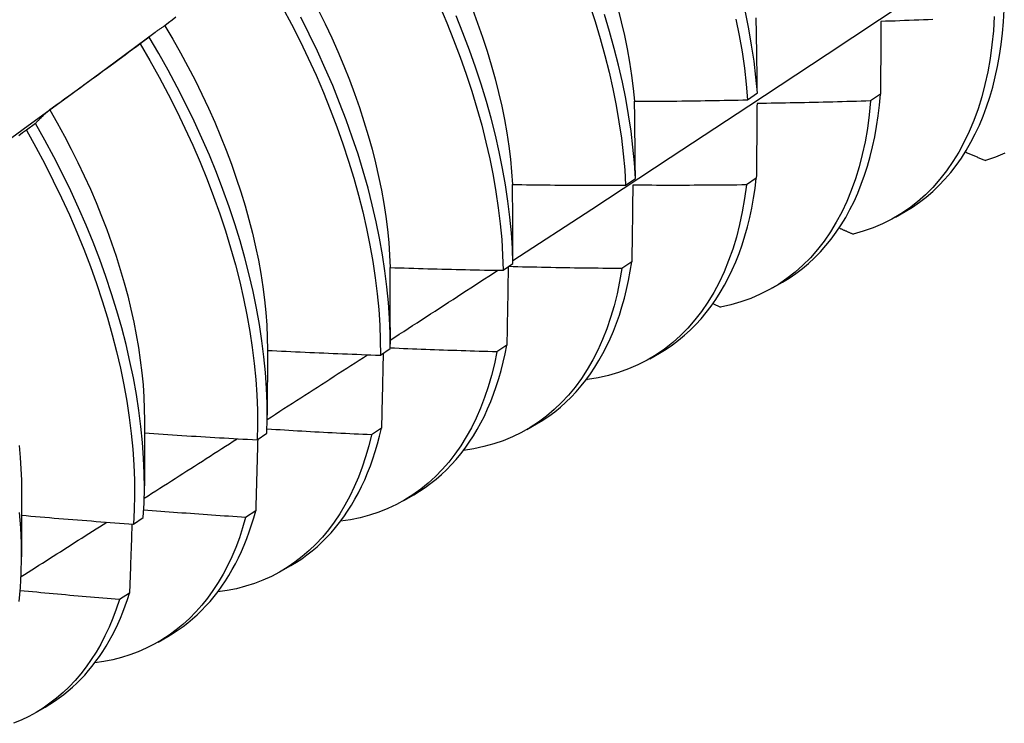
# Model space of a CAD drawing. Header units: inches. Extents: x 19 to 488, y 53 to 228.
# Tile 98 of 124: x 452.246 to 452.524, y 187.277 to 187.476. Entities that reach past the tile are written whole.
import ezdxf

# ---------------------------------------------------------------- set-up
doc = ezdxf.new("R2010")
doc.units = ezdxf.units.IN
doc.header["$MEASUREMENT"] = 0
doc.layers.add('Visible Edges(ANSI)', color=7, linetype='Continuous', lineweight=25)

msp = doc.modelspace()

# ---------------------------------------------------------------- linework, layer by layer
at = {"layer": 'Visible Edges(ANSI)'}
for p, q in [((452.27014, 187.462), (452.28398, 187.47223)), ((452.28229, 187.4709), (452.27972, 187.46894)), ((452.45175, 187.45312), (452.4545, 187.45506)), ((452.48936, 187.45471), (452.48656, 187.45281)), ((452.25009, 187.44645), (452.24751, 187.4445)), ((452.4172, 187.42897), (452.41996, 187.4309)), ((452.45421, 187.43095), (452.4514, 187.42905)), ((452.4936, 187.41993), (452.49639, 187.42154)), ((452.38253, 187.40488), (452.3853, 187.4068)), ((452.41895, 187.40727), (452.41612, 187.40538)), ((452.4588, 187.3999), (452.46159, 187.4015)), ((452.44192, 187.39545), (452.44402, 187.3945)), ((452.35054, 187.38869), (452.35053, 187.38396)), ((452.38356, 187.38369), (452.38073, 187.38181)), ((452.31576, 187.38238), (452.31573, 187.36392)), ((452.34774, 187.38086), (452.35052, 187.38278)), ((452.42401, 187.37986), (452.42679, 187.38146)), ((452.40617, 187.37411), (452.40638, 187.37402)), ((452.28096, 187.36234), (452.28093, 187.34389)), ((452.38921, 187.35982), (452.39199, 187.36142)), ((452.31283, 187.35692), (452.31563, 187.35884)), ((452.34806, 187.36021), (452.34522, 187.35833)), ((452.24616, 187.3423), (452.24614, 187.32385)), ((452.35441, 187.33978), (452.35719, 187.34138)), ((452.31245, 187.33683), (452.30959, 187.33496)), ((452.2778, 187.33307), (452.28061, 187.33497)), ((452.31961, 187.31974), (452.32239, 187.32134)), ((452.27672, 187.31355), (452.27385, 187.31169)), ((452.28481, 187.2997), (452.2876, 187.3013)), ((452.25001, 187.27966), (452.2528, 187.28126))]:
    msp.add_line(p, q, dxfattribs=at)
at = {"layer": 'Visible Edges(ANSI)', "flags": 128}
for points in [[(452.3853, 187.40769), (452.4076, 187.42223), (452.42985, 187.4368), (452.45207, 187.4514), (452.47425, 187.46604), (452.49639, 187.4807), (452.51849, 187.49539), (452.54054, 187.51011), (452.56256, 187.52486), (452.58454, 187.53964), (452.60648, 187.55444), (452.62837, 187.56926), (452.65023, 187.58411), (452.67204, 187.59898), (452.69382, 187.61387), (452.71556, 187.62878)], [(452.32006, 187.47928), (452.3226, 187.47452), (452.32502, 187.46972), (452.32733, 187.4649), (452.32953, 187.46006), (452.33162, 187.4552), (452.33358, 187.45035), (452.33543, 187.44549), (452.33715, 187.44064), (452.33875, 187.4358), (452.34022, 187.43098), (452.34156, 187.42618), (452.34278, 187.42141), (452.34386, 187.41668), (452.34481, 187.412), (452.34563, 187.40736), (452.34632, 187.40277), (452.34687, 187.39825), (452.34729, 187.39379), (452.34757, 187.3894), (452.34772, 187.38509), (452.34774, 187.38086)], [(452.33016, 187.47859), (452.33211, 187.47466), (452.33397, 187.47071), (452.33573, 187.46676), (452.3374, 187.46279), (452.33897, 187.45883), (452.34045, 187.45487), (452.34183, 187.45091), (452.34311, 187.44697), (452.3443, 187.44304), (452.34538, 187.43914), (452.34637, 187.43526), (452.34725, 187.43141), (452.34803, 187.42759), (452.34871, 187.42381), (452.34928, 187.42008), (452.34975, 187.41639), (452.35011, 187.41276), (452.35036, 187.40918), (452.35051, 187.40567)], [(452.36446, 187.47981), (452.36654, 187.47495), (452.36849, 187.4701), (452.37033, 187.46524), (452.37205, 187.46039), (452.37364, 187.45555), (452.3751, 187.45073), (452.37644, 187.44594), (452.37764, 187.44117), (452.37872, 187.43644), (452.37966, 187.43176), (452.38047, 187.42712), (452.38115, 187.42254), (452.3817, 187.41802), (452.38211, 187.41357), (452.38238, 187.40918), (452.38253, 187.40488)], [(452.37381, 187.47877), (452.37529, 187.47481), (452.37668, 187.47086), (452.37797, 187.46691), (452.37916, 187.46299), (452.38024, 187.45909), (452.38123, 187.45521), (452.3821, 187.45136), (452.38287, 187.44755), (452.38354, 187.44378), (452.3841, 187.44005), (452.38456, 187.43636), (452.38492, 187.43273), (452.38517, 187.42916)], [(452.40694, 187.48014), (452.40853, 187.4753), (452.40998, 187.47048), (452.41131, 187.46569), (452.41251, 187.46093), (452.41358, 187.4562), (452.41451, 187.45152), (452.41532, 187.44689), (452.41599, 187.44231), (452.41652, 187.4378), (452.41693, 187.43334), (452.4172, 187.42897)], [(452.41499, 187.47906), (452.41598, 187.47518), (452.41687, 187.47133), (452.41765, 187.46751), (452.41833, 187.46374), (452.4189, 187.46001), (452.41936, 187.45633), (452.41972, 187.4527)], [(452.4545, 187.45506), (452.4541, 187.45951), (452.45356, 187.46403), (452.45289, 187.46861), (452.45208, 187.47324), (452.45114, 187.47792)], [(452.49639, 187.42154), (452.49843, 187.42279), (452.50041, 187.42415), (452.50232, 187.42562), (452.50416, 187.4272), (452.50593, 187.42888), (452.50763, 187.43067), (452.50926, 187.43256), (452.51081, 187.43455), (452.51228, 187.43664), (452.51367, 187.43883), (452.51499, 187.44112), (452.51622, 187.44349), (452.51738, 187.44597), (452.51845, 187.44853), (452.51943, 187.45118), (452.52033, 187.45391), (452.52115, 187.45673), (452.52188, 187.45963), (452.52252, 187.4626), (452.52307, 187.46565), (452.52354, 187.46878), (452.52391, 187.47197), (452.5242, 187.47524), (452.5244, 187.47857)], [(452.28985, 187.47647), (452.2888, 187.47568), (452.28774, 187.47488), (452.28669, 187.47409)], [(452.35052, 187.38278), (452.3505, 187.38702), (452.35034, 187.39133), (452.35005, 187.39573), (452.34962, 187.40019), (452.34906, 187.40472), (452.34836, 187.40931), (452.34753, 187.41395), (452.34657, 187.41864), (452.34547, 187.42337), (452.34425, 187.42814), (452.3429, 187.43294), (452.34142, 187.43776), (452.33981, 187.4426), (452.33808, 187.44746), (452.33622, 187.45231), (452.33425, 187.45717), (452.33216, 187.46202), (452.32995, 187.46686), (452.32763, 187.47168), (452.32519, 187.47648)], [(452.3853, 187.4068), (452.38515, 187.41111), (452.38487, 187.4155), (452.38445, 187.41996), (452.38389, 187.42449), (452.3832, 187.42907), (452.38238, 187.43371), (452.38143, 187.4384), (452.38034, 187.44313), (452.37912, 187.4479), (452.37778, 187.45269), (452.37631, 187.45752), (452.37471, 187.46236), (452.37298, 187.46721), (452.37114, 187.47207), (452.36917, 187.47692)], [(452.41996, 187.4309), (452.41969, 187.43528), (452.41927, 187.43974), (452.41873, 187.44426), (452.41805, 187.44884), (452.41723, 187.45348), (452.41628, 187.45816), (452.41521, 187.46289), (452.414, 187.46765), (452.41266, 187.47245), (452.41119, 187.47727)], [(452.44843, 187.47596), (452.44936, 187.47129), (452.45016, 187.46666), (452.45082, 187.46208), (452.45135, 187.45757), (452.45175, 187.45312)], [(452.4545, 187.45506), (452.45449, 187.45595), (452.45448, 187.45685), (452.45447, 187.45774), (452.45446, 187.45863), (452.45444, 187.45953), (452.45443, 187.46042), (452.45442, 187.46131), (452.45441, 187.4622), (452.45439, 187.46308), (452.45438, 187.46397), (452.45437, 187.46486), (452.45435, 187.46574), (452.45434, 187.46663), (452.45432, 187.46751), (452.45431, 187.4684), (452.4543, 187.46928), (452.45428, 187.47016), (452.45427, 187.47104), (452.45425, 187.47192), (452.45424, 187.4728), (452.45422, 187.47368), (452.4542, 187.47455), (452.45419, 187.47543), (452.45417, 187.4763)], [(452.5216, 187.47666), (452.52134, 187.47261), (452.52094, 187.46867), (452.52041, 187.46482), (452.51975, 187.46109), (452.51896, 187.45747), (452.51804, 187.45396), (452.51699, 187.45058), (452.51582, 187.44732), (452.51452, 187.44419), (452.51309, 187.4412), (452.51155, 187.43834), (452.50988, 187.43563), (452.5081, 187.43306), (452.50621, 187.43063), (452.5042, 187.42836), (452.50209, 187.42625), (452.49986, 187.42429), (452.49754, 187.42248), (452.49511, 187.42085), (452.49259, 187.41937), (452.48998, 187.41806), (452.48727, 187.41692), (452.48448, 187.41594), (452.4816, 187.41514)], [(452.48949, 187.47529), (452.48948, 187.47445), (452.48948, 187.4736), (452.48947, 187.47275), (452.48947, 187.4719), (452.48946, 187.47105), (452.48946, 187.4702), (452.48946, 187.46934), (452.48945, 187.46849), (452.48945, 187.46764), (452.48944, 187.46678), (452.48944, 187.46593), (452.48943, 187.46507), (452.48943, 187.46421), (452.48942, 187.46335), (452.48941, 187.46249), (452.48941, 187.46163), (452.4894, 187.46077), (452.4894, 187.45991), (452.48939, 187.45904), (452.48939, 187.45818), (452.48938, 187.45732), (452.48938, 187.45645), (452.48937, 187.45558), (452.48936, 187.45471)], [(452.50421, 187.47584), (452.50287, 187.47579), (452.50153, 187.47573), (452.5002, 187.47568), (452.49886, 187.47563), (452.49752, 187.47558), (452.49618, 187.47553), (452.49484, 187.47548), (452.4935, 187.47543), (452.49217, 187.47538), (452.49083, 187.47534), (452.48949, 187.47529)], [(452.28669, 187.47409), (452.2865, 187.47397), (452.28631, 187.47385), (452.28612, 187.47373), (452.28593, 187.4736), (452.28574, 187.47348), (452.28556, 187.47335), (452.28537, 187.47322), (452.28518, 187.47309), (452.285, 187.47296), (452.28481, 187.47283), (452.28463, 187.4727), (452.28445, 187.47257), (452.28426, 187.47244), (452.28408, 187.4723), (452.2839, 187.47217), (452.28372, 187.47203), (452.28354, 187.47189), (452.28336, 187.47175), (452.28318, 187.47161), (452.283, 187.47147), (452.28282, 187.47133), (452.28265, 187.47119), (452.28247, 187.47104), (452.28229, 187.4709)], [(452.28669, 187.47409), (452.28896, 187.47028), (452.29115, 187.46643), (452.29326, 187.46255), (452.29528, 187.45865), (452.29722, 187.45472), (452.29907, 187.45078), (452.30083, 187.44683), (452.3025, 187.44287), (452.30408, 187.43891), (452.30557, 187.43495), (452.30695, 187.431), (452.30825, 187.42706), (452.30944, 187.42314), (452.31054, 187.41924), (452.31153, 187.41537), (452.31243, 187.41152), (452.31321, 187.40771), (452.3139, 187.40394), (452.31447, 187.40021), (452.31494, 187.39653), (452.3153, 187.39291), (452.31556, 187.38934), (452.31571, 187.38583), (452.31576, 187.38238)], [(452.31563, 187.35884), (452.31573, 187.36299), (452.3157, 187.36723), (452.31553, 187.37155), (452.31523, 187.37595), (452.31479, 187.38042), (452.31422, 187.38495), (452.31351, 187.38954), (452.31268, 187.39419), (452.31171, 187.39888), (452.31061, 187.40362), (452.30937, 187.40839), (452.30801, 187.41319), (452.30652, 187.41801), (452.30491, 187.42285), (452.30317, 187.42771), (452.30131, 187.43256), (452.29933, 187.43742), (452.29723, 187.44227), (452.29502, 187.44711), (452.29269, 187.45193), (452.29025, 187.45672), (452.2877, 187.46149), (452.28505, 187.46621), (452.28229, 187.4709)], [(452.27972, 187.46894), (452.27866, 187.46816), (452.2776, 187.46737), (452.27654, 187.46658), (452.27548, 187.4658), (452.27442, 187.46501), (452.27336, 187.46423), (452.2723, 187.46345), (452.27123, 187.46267), (452.27017, 187.46189), (452.2691, 187.46111), (452.26804, 187.46033), (452.26697, 187.45955), (452.2659, 187.45878), (452.26484, 187.458), (452.26377, 187.45723), (452.2627, 187.45645), (452.26163, 187.45568), (452.26056, 187.45491), (452.25949, 187.45414), (452.25842, 187.45337), (452.25735, 187.4526), (452.25627, 187.45184), (452.2552, 187.45107), (452.25413, 187.4503)], [(452.27972, 187.46894), (452.28247, 187.46426), (452.28511, 187.45953), (452.28765, 187.45476), (452.29008, 187.44996), (452.2924, 187.44514), (452.29461, 187.4403), (452.2967, 187.43545), (452.29867, 187.43059), (452.30052, 187.42574), (452.30225, 187.42088), (452.30386, 187.41604), (452.30534, 187.41122), (452.30669, 187.40642), (452.30791, 187.40166), (452.309, 187.39692), (452.30996, 187.39224), (452.31079, 187.38759), (452.31148, 187.38301), (452.31204, 187.37848), (452.31247, 187.37401), (452.31276, 187.36962), (452.31292, 187.36531), (452.31294, 187.36107), (452.31283, 187.35692)], [(452.23687, 187.43774), (452.24797, 187.44583), (452.25906, 187.45392), (452.27014, 187.462)], [(452.41972, 187.4527), (452.42106, 187.45271), (452.42239, 187.45272), (452.42372, 187.45272), (452.42506, 187.45273), (452.42639, 187.45274), (452.42773, 187.45275), (452.42906, 187.45277), (452.4304, 187.45278), (452.43173, 187.45279), (452.43307, 187.45281), (452.4344, 187.45283), (452.43573, 187.45284), (452.43707, 187.45286), (452.4384, 187.45288), (452.43974, 187.4529), (452.44107, 187.45292), (452.44241, 187.45294), (452.44374, 187.45296), (452.44507, 187.45299), (452.44641, 187.45301), (452.44774, 187.45304), (452.44908, 187.45307), (452.45041, 187.45309), (452.45175, 187.45312)], [(452.48656, 187.45281), (452.48617, 187.44886), (452.48565, 187.44501), (452.485, 187.44127), (452.48421, 187.43764), (452.4833, 187.43413), (452.48226, 187.43074), (452.48109, 187.42747), (452.4798, 187.42433), (452.47838, 187.42133), (452.47684, 187.41847), (452.47519, 187.41574), (452.47341, 187.41317), (452.47153, 187.41073), (452.46953, 187.40845), (452.46742, 187.40633), (452.4652, 187.40436), (452.46288, 187.40255), (452.46046, 187.4009), (452.45795, 187.39941), (452.45533, 187.39809), (452.45263, 187.39694), (452.44985, 187.39596), (452.44697, 187.39515), (452.44402, 187.3945)], [(452.48656, 187.45281), (452.48522, 187.45277), (452.48388, 187.45273), (452.48254, 187.45269), (452.4812, 187.45265), (452.47986, 187.45261), (452.47852, 187.45257), (452.47718, 187.45254), (452.47584, 187.4525), (452.4745, 187.45247), (452.47316, 187.45244), (452.47183, 187.4524), (452.47049, 187.45237), (452.46915, 187.45234), (452.46781, 187.45232), (452.46647, 187.45229), (452.46513, 187.45226), (452.46379, 187.45224), (452.46245, 187.45221), (452.46111, 187.45219), (452.45977, 187.45217), (452.45843, 187.45215), (452.45709, 187.45213), (452.45575, 187.45211), (452.45441, 187.45209)], [(452.46159, 187.4015), (452.46354, 187.40269), (452.46543, 187.40398), (452.46725, 187.40536), (452.46902, 187.40685), (452.47072, 187.40843), (452.47235, 187.4101), (452.47392, 187.41187), (452.47543, 187.41374), (452.47686, 187.41569), (452.47822, 187.41773), (452.47951, 187.41986), (452.48073, 187.42208), (452.48187, 187.42438), (452.48294, 187.42676), (452.48393, 187.42923), (452.48485, 187.43177), (452.48569, 187.43439), (452.48646, 187.43709), (452.48714, 187.43986), (452.48775, 187.4427), (452.48827, 187.4456), (452.48872, 187.44858), (452.48908, 187.45161), (452.48936, 187.45471)], [(452.25413, 187.4503), (452.25395, 187.45016), (452.25378, 187.45001), (452.2536, 187.44986), (452.25343, 187.4497), (452.25326, 187.44955), (452.25308, 187.4494), (452.25291, 187.44924), (452.25274, 187.44909), (452.25257, 187.44893), (452.2524, 187.44877), (452.25223, 187.44861), (452.25206, 187.44845), (452.2519, 187.44829), (452.25173, 187.44813), (452.25156, 187.44797), (452.2514, 187.4478), (452.25123, 187.44764), (452.25107, 187.44747), (452.2509, 187.44731), (452.25074, 187.44714), (452.25057, 187.44697), (452.25041, 187.4468), (452.25025, 187.44663), (452.25009, 187.44645)], [(452.25413, 187.4503), (452.25624, 187.44661), (452.25827, 187.44289), (452.26023, 187.43915), (452.26211, 187.43539), (452.26391, 187.43161), (452.26563, 187.42783), (452.26726, 187.42403), (452.26881, 187.42024), (452.27027, 187.41644), (452.27164, 187.41265), (452.27292, 187.40887), (452.2741, 187.40511), (452.2752, 187.40136), (452.2762, 187.39763), (452.2771, 187.39392), (452.27791, 187.39025), (452.27863, 187.38661), (452.27925, 187.383), (452.27977, 187.37944), (452.2802, 187.37591), (452.28054, 187.37244), (452.28077, 187.36902), (452.28091, 187.36565), (452.28096, 187.36234)], [(452.41996, 187.4309), (452.41996, 187.43181), (452.41995, 187.43273), (452.41994, 187.43365), (452.41993, 187.43456), (452.41992, 187.43548), (452.41991, 187.43639), (452.41991, 187.43731), (452.4199, 187.43822), (452.41989, 187.43913), (452.41988, 187.44004), (452.41987, 187.44095), (452.41986, 187.44186), (452.41985, 187.44277), (452.41984, 187.44368), (452.41983, 187.44458), (452.41982, 187.44549), (452.41981, 187.44639), (452.41979, 187.4473), (452.41978, 187.4482), (452.41977, 187.4491), (452.41976, 187.45), (452.41975, 187.4509), (452.41973, 187.4518), (452.41972, 187.4527)], [(452.45441, 187.45209), (452.4544, 187.45122), (452.45439, 187.45035), (452.45439, 187.44947), (452.45438, 187.4486), (452.45437, 187.44773), (452.45436, 187.44685), (452.45436, 187.44598), (452.45435, 187.4451), (452.45434, 187.44422), (452.45433, 187.44334), (452.45433, 187.44246), (452.45432, 187.44158), (452.45431, 187.4407), (452.4543, 187.43982), (452.45429, 187.43894), (452.45428, 187.43805), (452.45428, 187.43717), (452.45427, 187.43628), (452.45426, 187.4354), (452.45425, 187.43451), (452.45424, 187.43362), (452.45423, 187.43273), (452.45422, 187.43184), (452.45421, 187.43095)], [(452.24751, 187.4445), (452.24643, 187.44374), (452.24535, 187.44297)], [(452.24751, 187.4445), (452.25016, 187.43977), (452.2527, 187.43501), (452.25514, 187.43021), (452.25747, 187.42539), (452.25968, 187.42055), (452.26178, 187.4157), (452.26376, 187.41084), (452.26562, 187.40599), (452.26735, 187.40113), (452.26897, 187.39629), (452.27045, 187.39147), (452.27181, 187.38667), (452.27304, 187.3819), (452.27414, 187.37717), (452.27511, 187.37247), (452.27594, 187.36783), (452.27665, 187.36324), (452.27722, 187.35871), (452.27765, 187.35424), (452.27795, 187.34984), (452.27811, 187.34552), (452.27815, 187.34128), (452.27804, 187.33713), (452.2778, 187.33307)], [(452.28061, 187.33497), (452.28084, 187.33904), (452.28093, 187.3432), (452.28089, 187.34745), (452.28072, 187.35177), (452.28041, 187.35617), (452.27996, 187.36065), (452.27938, 187.36518), (452.27867, 187.36978), (452.27782, 187.37443), (452.27685, 187.37912), (452.27574, 187.38386), (452.2745, 187.38863), (452.27313, 187.39343), (452.27163, 187.39826), (452.27001, 187.4031), (452.26827, 187.40795), (452.2664, 187.41281), (452.26441, 187.41767), (452.2623, 187.42252), (452.26008, 187.42736), (452.25775, 187.43218), (452.2553, 187.43697), (452.25275, 187.44173), (452.25009, 187.44645)], [(452.51339, 187.43837), (452.51363, 187.43827), (452.51387, 187.43817), (452.51411, 187.43807), (452.51434, 187.43797), (452.51458, 187.43786), (452.51482, 187.43776), (452.51506, 187.43766), (452.5153, 187.43756), (452.51553, 187.43746), (452.51577, 187.43735), (452.51601, 187.43725), (452.51625, 187.43715), (452.51649, 187.43705), (452.51672, 187.43695), (452.51696, 187.43685), (452.5172, 187.43674), (452.51744, 187.43664), (452.51768, 187.43654), (452.51791, 187.43644), (452.51815, 187.43634), (452.51839, 187.43624), (452.51863, 187.43613), (452.51887, 187.43603), (452.51911, 187.43593)], [(452.52462, 187.43803), (452.5219, 187.43689), (452.51911, 187.43593)], [(452.42679, 187.38146), (452.42864, 187.38259), (452.43044, 187.3838), (452.43218, 187.38511), (452.43387, 187.3865), (452.4355, 187.38798), (452.43707, 187.38955), (452.43858, 187.3912), (452.44003, 187.39294), (452.44142, 187.39476), (452.44275, 187.39666), (452.44401, 187.39864), (452.4452, 187.40069), (452.44633, 187.40283), (452.4474, 187.40504), (452.44839, 187.40733), (452.44932, 187.40968), (452.45018, 187.41211), (452.45097, 187.41461), (452.45169, 187.41718), (452.45234, 187.41981), (452.45292, 187.4225), (452.45342, 187.42526), (452.45385, 187.42807), (452.45421, 187.43095)], [(452.38517, 187.42916), (452.3865, 187.42914), (452.38784, 187.42912), (452.38917, 187.4291), (452.39051, 187.42909), (452.39184, 187.42907), (452.39317, 187.42906), (452.39451, 187.42904), (452.39584, 187.42903), (452.39718, 187.42902), (452.39851, 187.42901), (452.39985, 187.429), (452.40118, 187.42899), (452.40252, 187.42898), (452.40385, 187.42898), (452.40518, 187.42897), (452.40652, 187.42897), (452.40785, 187.42896), (452.40919, 187.42896), (452.41052, 187.42896), (452.41186, 187.42896), (452.41319, 187.42896), (452.41453, 187.42896), (452.41586, 187.42896), (452.4172, 187.42897)], [(452.3853, 187.4068), (452.3853, 187.40774), (452.3853, 187.40868), (452.38529, 187.40962), (452.38529, 187.41056), (452.38529, 187.4115), (452.38528, 187.41244), (452.38528, 187.41337), (452.38527, 187.41431), (452.38527, 187.41524), (452.38526, 187.41618), (452.38526, 187.41711), (452.38525, 187.41804), (452.38525, 187.41897), (452.38524, 187.4199), (452.38524, 187.42083), (452.38523, 187.42176), (452.38522, 187.42269), (452.38522, 187.42361), (452.38521, 187.42454), (452.3852, 187.42547), (452.38519, 187.42639), (452.38518, 187.42731), (452.38518, 187.42824), (452.38517, 187.42916)], [(452.4514, 187.42905), (452.45088, 187.4252), (452.45024, 187.42145), (452.44946, 187.41781), (452.44856, 187.41429), (452.44753, 187.41089), (452.44637, 187.40762), (452.44508, 187.40448), (452.44367, 187.40147), (452.44214, 187.39859), (452.44049, 187.39586), (452.43872, 187.39327), (452.43684, 187.39083), (452.43485, 187.38855), (452.43275, 187.38641), (452.43054, 187.38443), (452.42822, 187.38261), (452.42581, 187.38095), (452.4233, 187.37946), (452.42069, 187.37813), (452.418, 187.37697), (452.41521, 187.37597), (452.41235, 187.37515), (452.4094, 187.3745), (452.40638, 187.37402)], [(452.41923, 187.42896), (452.41922, 187.42807), (452.41921, 187.42717), (452.4192, 187.42628), (452.41919, 187.42538), (452.41918, 187.42449), (452.41917, 187.42359), (452.41915, 187.42269), (452.41914, 187.42179), (452.41913, 187.42089), (452.41912, 187.41999), (452.41911, 187.41908), (452.4191, 187.41818), (452.41908, 187.41728), (452.41907, 187.41637), (452.41906, 187.41547), (452.41905, 187.41456), (452.41904, 187.41365), (452.41902, 187.41274), (452.41901, 187.41183), (452.419, 187.41092), (452.41899, 187.41001), (452.41897, 187.4091), (452.41896, 187.40819), (452.41895, 187.40727)], [(452.4514, 187.42905), (452.45006, 187.42904), (452.44872, 187.42902), (452.44738, 187.42901), (452.44604, 187.42899), (452.4447, 187.42898), (452.44336, 187.42897), (452.44202, 187.42896), (452.44068, 187.42896), (452.43934, 187.42895), (452.43799, 187.42894), (452.43665, 187.42894), (452.43531, 187.42893), (452.43397, 187.42893), (452.43263, 187.42893), (452.43129, 187.42893), (452.42995, 187.42893), (452.42861, 187.42893), (452.42727, 187.42893), (452.42593, 187.42893), (452.42459, 187.42894), (452.42325, 187.42894), (452.42191, 187.42895), (452.42057, 187.42895), (452.41923, 187.42896)], [(452.47766, 187.41687), (452.47782, 187.4168), (452.47799, 187.41673), (452.47815, 187.41666), (452.47832, 187.41658), (452.47848, 187.41651), (452.47864, 187.41644), (452.47881, 187.41637), (452.47897, 187.41629), (452.47914, 187.41622), (452.4793, 187.41615), (452.47946, 187.41608), (452.47963, 187.41601), (452.47979, 187.41593), (452.47996, 187.41586), (452.48012, 187.41579), (452.48029, 187.41572), (452.48045, 187.41565), (452.48061, 187.41557), (452.48078, 187.4155), (452.48094, 187.41543), (452.48111, 187.41536), (452.48127, 187.41529), (452.48143, 187.41521), (452.4816, 187.41514)], [(452.35051, 187.40567), (452.35185, 187.40563), (452.35318, 187.40558), (452.35451, 187.40554), (452.35585, 187.4055), (452.35718, 187.40546), (452.35851, 187.40542), (452.35985, 187.40538), (452.36118, 187.40535), (452.36252, 187.40531), (452.36385, 187.40527), (452.36518, 187.40524), (452.36652, 187.40521), (452.36785, 187.40517), (452.36918, 187.40514), (452.37052, 187.40511), (452.37185, 187.40508), (452.37319, 187.40505), (452.37452, 187.40502), (452.37585, 187.405), (452.37719, 187.40497), (452.37852, 187.40495), (452.37986, 187.40492), (452.38119, 187.4049), (452.38253, 187.40488)], [(452.35054, 187.38869), (452.35054, 187.3894), (452.35054, 187.39012), (452.35054, 187.39083), (452.35054, 187.39154), (452.35054, 187.39225), (452.35054, 187.39296), (452.35054, 187.39367), (452.35054, 187.39438), (452.35054, 187.39509), (452.35054, 187.3958), (452.35054, 187.39651), (452.35054, 187.39721), (452.35053, 187.39792), (452.35053, 187.39863), (452.35053, 187.39933), (452.35053, 187.40004), (452.35053, 187.40075), (452.35053, 187.40145), (452.35053, 187.40215), (452.35052, 187.40286), (452.35052, 187.40356), (452.35052, 187.40426), (452.35052, 187.40497), (452.35051, 187.40567)], [(452.41612, 187.40538), (452.41551, 187.40176), (452.41477, 187.39824), (452.41392, 187.39482), (452.41294, 187.39152), (452.41185, 187.38834), (452.41064, 187.38527), (452.40931, 187.38233), (452.40788, 187.37952), (452.40632, 187.37683), (452.40466, 187.37428), (452.4029, 187.37186), (452.40102, 187.36959), (452.39904, 187.36745), (452.39697, 187.36546), (452.39479, 187.36362), (452.39252, 187.36192), (452.39016, 187.36038), (452.3877, 187.35899), (452.38516, 187.35775), (452.38254, 187.35667), (452.37984, 187.35575), (452.37705, 187.35499), (452.3742, 187.35438), (452.37128, 187.35394)], [(452.38395, 187.40586), (452.38394, 187.40495), (452.38392, 187.40403), (452.38391, 187.40312), (452.38389, 187.4022), (452.38388, 187.40128), (452.38386, 187.40037), (452.38384, 187.39945), (452.38383, 187.39853), (452.38381, 187.39761), (452.3838, 187.39668), (452.38378, 187.39576), (452.38377, 187.39484), (452.38375, 187.39391), (452.38373, 187.39299), (452.38372, 187.39206), (452.3837, 187.39114), (452.38368, 187.39021), (452.38367, 187.38928), (452.38365, 187.38835), (452.38363, 187.38742), (452.38361, 187.38649), (452.3836, 187.38556), (452.38358, 187.38462), (452.38356, 187.38369)], [(452.41612, 187.40538), (452.41478, 187.40539), (452.41345, 187.4054), (452.41211, 187.40542), (452.41077, 187.40543), (452.40943, 187.40545), (452.4081, 187.40546), (452.40676, 187.40548), (452.40542, 187.4055), (452.40408, 187.40551), (452.40275, 187.40553), (452.40141, 187.40555), (452.40007, 187.40558), (452.39873, 187.4056), (452.3974, 187.40562), (452.39606, 187.40565), (452.39472, 187.40567), (452.39338, 187.4057), (452.39205, 187.40573), (452.39071, 187.40576), (452.38937, 187.40579), (452.38804, 187.40582), (452.3867, 187.40585), (452.38536, 187.40588), (452.38403, 187.40592)], [(452.39199, 187.36142), (452.39375, 187.36249), (452.39545, 187.36363), (452.39711, 187.36486), (452.39872, 187.36616), (452.40028, 187.36754), (452.40178, 187.36901), (452.40323, 187.37054), (452.40463, 187.37216), (452.40597, 187.37384), (452.40725, 187.3756), (452.40848, 187.37744), (452.40965, 187.37934), (452.41077, 187.38132), (452.41182, 187.38336), (452.41281, 187.38547), (452.41374, 187.38765), (452.41461, 187.38989), (452.41542, 187.39219), (452.41617, 187.39456), (452.41685, 187.39699), (452.41747, 187.39947), (452.41803, 187.40202), (452.41852, 187.40462), (452.41895, 187.40727)], [(452.35053, 187.38514), (452.3518, 187.38596), (452.35308, 187.38678), (452.35435, 187.3876), (452.35562, 187.38843), (452.35689, 187.38925), (452.35816, 187.39007), (452.35943, 187.3909), (452.3607, 187.39172), (452.36197, 187.39254), (452.36324, 187.39336), (452.36451, 187.39419), (452.36578, 187.39501), (452.36705, 187.39584), (452.36832, 187.39666), (452.36959, 187.39748), (452.37086, 187.39831), (452.37213, 187.39913), (452.3734, 187.39995), (452.37467, 187.40078), (452.37594, 187.4016), (452.37721, 187.40243), (452.37848, 187.40325), (452.37975, 187.40408), (452.38101, 187.4049)], [(452.35719, 187.34138), (452.35885, 187.34238), (452.36047, 187.34346), (452.36204, 187.34461), (452.36357, 187.34582), (452.36505, 187.34711), (452.36648, 187.34847), (452.36787, 187.34989), (452.36921, 187.35139), (452.3705, 187.35295), (452.37175, 187.35457), (452.37294, 187.35626), (452.37408, 187.35802), (452.37517, 187.35984), (452.3762, 187.36172), (452.37719, 187.36366), (452.37812, 187.36566), (452.37899, 187.36772), (452.37981, 187.36984), (452.38058, 187.37201), (452.38129, 187.37424), (452.38194, 187.37653), (452.38254, 187.37886), (452.38308, 187.38125), (452.38356, 187.38369)], [(452.31573, 187.3627), (452.31691, 187.36346), (452.31809, 187.36422), (452.31928, 187.36499), (452.32046, 187.36575), (452.32165, 187.36651), (452.32283, 187.36727), (452.32401, 187.36803), (452.3252, 187.36879), (452.32638, 187.36955), (452.32756, 187.37032), (452.32875, 187.37108), (452.32993, 187.37184), (452.33111, 187.3726), (452.3323, 187.37336), (452.33348, 187.37413), (452.33466, 187.37489), (452.33584, 187.37565), (452.33703, 187.37641), (452.33821, 187.37718), (452.33939, 187.37794), (452.34057, 187.3787), (452.34175, 187.37947), (452.34294, 187.38023), (452.34412, 187.38099)], [(452.31576, 187.38224), (452.31709, 187.38218), (452.31842, 187.38211), (452.31975, 187.38204), (452.32108, 187.38198), (452.32242, 187.38191), (452.32375, 187.38185), (452.32508, 187.38179), (452.32641, 187.38172), (452.32774, 187.38166), (452.32908, 187.3816), (452.33041, 187.38155), (452.33174, 187.38149), (452.33307, 187.38143), (452.33441, 187.38137), (452.33574, 187.38132), (452.33707, 187.38126), (452.33841, 187.38121), (452.33974, 187.38116), (452.34107, 187.38111), (452.3424, 187.38106), (452.34374, 187.38101), (452.34507, 187.38096), (452.3464, 187.38091), (452.34774, 187.38086)], [(452.38073, 187.38181), (452.38003, 187.37843), (452.37922, 187.37514), (452.3783, 187.37196), (452.37727, 187.36889), (452.37613, 187.36592), (452.37488, 187.36307), (452.37353, 187.36033), (452.37208, 187.35772), (452.37053, 187.35522), (452.36887, 187.35285), (452.36712, 187.3506), (452.36527, 187.34849), (452.36333, 187.3465), (452.3613, 187.34465), (452.35917, 187.34294), (452.35696, 187.34137), (452.35467, 187.33993), (452.35229, 187.33863), (452.34984, 187.33748), (452.34731, 187.33647), (452.3447, 187.33561), (452.34203, 187.33489), (452.33928, 187.33432), (452.33648, 187.3339)], [(452.34854, 187.38141), (452.34852, 187.38054), (452.3485, 187.37966), (452.34849, 187.37879), (452.34847, 187.37791), (452.34845, 187.37703), (452.34843, 187.37615), (452.34841, 187.37527), (452.34839, 187.37439), (452.34837, 187.37351), (452.34835, 187.37263), (452.34833, 187.37175), (452.34831, 187.37086), (452.34829, 187.36998), (452.34827, 187.36909), (452.34825, 187.36821), (452.34823, 187.36732), (452.34821, 187.36644), (452.34819, 187.36555), (452.34817, 187.36466), (452.34815, 187.36377), (452.34813, 187.36288), (452.3481, 187.36199), (452.34808, 187.3611), (452.34806, 187.36021)], [(452.38073, 187.38181), (452.37947, 187.38184), (452.37821, 187.38188), (452.37695, 187.38191), (452.37569, 187.38195), (452.37443, 187.38199), (452.37317, 187.38203), (452.37192, 187.38207), (452.37066, 187.38211), (452.3694, 187.38215), (452.36814, 187.38219), (452.36688, 187.38223), (452.36562, 187.38228), (452.36436, 187.38232), (452.36311, 187.38237), (452.36185, 187.38241), (452.36059, 187.38246), (452.35933, 187.38251), (452.35807, 187.38256), (452.35682, 187.38261), (452.35556, 187.38266), (452.3543, 187.38271), (452.35304, 187.38276), (452.35178, 187.38282), (452.35053, 187.38287)], [(452.28095, 187.35888), (452.28228, 187.35879), (452.28361, 187.3587), (452.28493, 187.35861), (452.28626, 187.35852), (452.28759, 187.35843), (452.28892, 187.35834), (452.29024, 187.35826), (452.29157, 187.35817), (452.2929, 187.35809), (452.29423, 187.358), (452.29556, 187.35792), (452.29688, 187.35784), (452.29821, 187.35776), (452.29954, 187.35768), (452.30087, 187.3576), (452.3022, 187.35752), (452.30353, 187.35744), (452.30486, 187.35736), (452.30618, 187.35729), (452.30751, 187.35721), (452.30884, 187.35714), (452.31017, 187.35707), (452.3115, 187.35699), (452.31283, 187.35692)], [(452.34522, 187.35833), (452.34444, 187.35519), (452.34356, 187.35214), (452.34259, 187.34918), (452.34151, 187.34633), (452.34034, 187.34358), (452.33907, 187.34094), (452.3377, 187.3384), (452.33624, 187.33597), (452.33469, 187.33366), (452.33305, 187.33146), (452.33132, 187.32938), (452.3295, 187.32742), (452.3276, 187.32559), (452.32561, 187.32387), (452.32354, 187.32229), (452.3214, 187.32082), (452.31917, 187.31949), (452.31688, 187.31829), (452.31451, 187.31722), (452.31207, 187.31628), (452.30957, 187.31547), (452.307, 187.3148), (452.30437, 187.31426), (452.30168, 187.31386)], [(452.34522, 187.35833), (452.34398, 187.35839), (452.34275, 187.35845), (452.34152, 187.35851), (452.34029, 187.35856), (452.33906, 187.35862), (452.33783, 187.35869), (452.33659, 187.35875), (452.33536, 187.35881), (452.33413, 187.35887), (452.3329, 187.35894), (452.33167, 187.359), (452.33044, 187.35907), (452.32921, 187.35913), (452.32797, 187.3592), (452.32674, 187.35927), (452.32551, 187.35934), (452.32428, 187.35941), (452.32305, 187.35948), (452.32182, 187.35955), (452.32059, 187.35962), (452.31936, 187.3597), (452.31813, 187.35977), (452.3169, 187.35985), (452.31567, 187.35992)], [(452.32239, 187.32134), (452.32396, 187.32228), (452.32548, 187.32329), (452.32696, 187.32436), (452.32841, 187.32549), (452.32982, 187.32668), (452.33118, 187.32794), (452.3325, 187.32926), (452.33379, 187.33063), (452.33502, 187.33207), (452.33622, 187.33356), (452.33737, 187.33512), (452.33848, 187.33673), (452.33954, 187.3384), (452.34055, 187.34012), (452.34152, 187.3419), (452.34244, 187.34373), (452.34331, 187.34561), (452.34414, 187.34755), (452.34492, 187.34954), (452.34564, 187.35157), (452.34632, 187.35366), (452.34695, 187.3558), (452.34753, 187.35798), (452.34806, 187.36021)], [(452.24544, 187.35527), (452.24575, 187.35195), (452.24598, 187.34868), (452.24611, 187.34546), (452.24616, 187.3423)], [(452.28088, 187.34039), (452.28198, 187.34109), (452.28308, 187.34179), (452.28418, 187.34249), (452.28527, 187.3432), (452.28637, 187.3439), (452.28747, 187.3446), (452.28857, 187.3453), (452.28966, 187.346), (452.29076, 187.3467), (452.29186, 187.3474), (452.29295, 187.3481), (452.29405, 187.34881), (452.29515, 187.34951), (452.29624, 187.35021), (452.29734, 187.35091), (452.29843, 187.35161), (452.29953, 187.35231), (452.30063, 187.35302), (452.30172, 187.35372), (452.30282, 187.35442), (452.30392, 187.35512), (452.30501, 187.35583), (452.30611, 187.35653), (452.3072, 187.35723)], [(452.31302, 187.35705), (452.31299, 187.35622), (452.31297, 187.35538), (452.31295, 187.35454), (452.31293, 187.35371), (452.3129, 187.35287), (452.31288, 187.35203), (452.31286, 187.35119), (452.31284, 187.35035), (452.31281, 187.34951), (452.31279, 187.34867), (452.31277, 187.34783), (452.31274, 187.34698), (452.31272, 187.34614), (452.31269, 187.3453), (452.31267, 187.34445), (452.31265, 187.34361), (452.31262, 187.34276), (452.3126, 187.34192), (452.31257, 187.34107), (452.31255, 187.34022), (452.31252, 187.33937), (452.3125, 187.33853), (452.31247, 187.33768), (452.31245, 187.33683)], [(452.24548, 187.3112), (452.24583, 187.31517), (452.24605, 187.31925), (452.24613, 187.32341), (452.24609, 187.32766), (452.2459, 187.33199), (452.24558, 187.3364)], [(452.30959, 187.33496), (452.30839, 187.33504), (452.30719, 187.33512), (452.30598, 187.3352), (452.30478, 187.33528), (452.30358, 187.33536), (452.30238, 187.33544), (452.30117, 187.33552), (452.29997, 187.3356), (452.29877, 187.33569), (452.29757, 187.33577), (452.29636, 187.33586), (452.29516, 187.33594), (452.29396, 187.33603), (452.29276, 187.33612), (452.29156, 187.33621), (452.29035, 187.3363), (452.28915, 187.33639), (452.28795, 187.33648), (452.28675, 187.33657), (452.28555, 187.33666), (452.28435, 187.33675), (452.28315, 187.33685), (452.28194, 187.33694), (452.28074, 187.33704)], [(452.2876, 187.3013), (452.28906, 187.30218), (452.29049, 187.30312), (452.29189, 187.30411), (452.29325, 187.30516), (452.29458, 187.30626), (452.29587, 187.30742), (452.29713, 187.30863), (452.29835, 187.3099), (452.29953, 187.31121), (452.30068, 187.31258), (452.30178, 187.314), (452.30285, 187.31547), (452.30387, 187.31699), (452.30486, 187.31856), (452.30581, 187.32018), (452.30671, 187.32185), (452.30758, 187.32356), (452.3084, 187.32532), (452.30918, 187.32713), (452.30992, 187.32898), (452.31062, 187.33088), (452.31127, 187.33282), (452.31188, 187.3348), (452.31245, 187.33683)], [(452.24601, 187.31821), (452.24702, 187.31885), (452.24803, 187.31949), (452.24904, 187.32013), (452.25005, 187.32077), (452.25106, 187.32141), (452.25207, 187.32206), (452.25308, 187.3227), (452.2541, 187.32334), (452.25511, 187.32398), (452.25612, 187.32462), (452.25713, 187.32527), (452.25814, 187.32591), (452.25915, 187.32655), (452.26016, 187.32719), (452.26117, 187.32783), (452.26218, 187.32848), (452.26319, 187.32912), (452.2642, 187.32976), (452.26521, 187.3304), (452.26622, 187.33105), (452.26723, 187.33169), (452.26824, 187.33233), (452.26925, 187.33298), (452.27026, 187.33362)], [(452.24615, 187.33558), (452.24747, 187.33546), (452.24878, 187.33535), (452.2501, 187.33524), (452.25142, 187.33512), (452.25274, 187.33501), (452.25406, 187.3349), (452.25538, 187.33479), (452.25669, 187.33468), (452.25801, 187.33458), (452.25933, 187.33447), (452.26065, 187.33436), (452.26197, 187.33426), (452.26329, 187.33416), (452.26461, 187.33405), (452.26593, 187.33395), (452.26724, 187.33385), (452.26856, 187.33375), (452.26988, 187.33365), (452.2712, 187.33355), (452.27252, 187.33345), (452.27384, 187.33335), (452.27516, 187.33326), (452.27648, 187.33316), (452.2778, 187.33307)], [(452.30959, 187.33496), (452.30875, 187.33205), (452.30782, 187.32922), (452.30679, 187.32649), (452.30568, 187.32385), (452.30448, 187.32131), (452.30319, 187.31887), (452.30181, 187.31653), (452.30035, 187.31429), (452.29881, 187.31215), (452.29719, 187.31012), (452.29548, 187.3082), (452.2937, 187.3064), (452.29184, 187.3047), (452.28991, 187.30312), (452.2879, 187.30165), (452.28582, 187.3003), (452.28367, 187.29907), (452.28146, 187.29795), (452.27918, 187.29696), (452.27684, 187.29609), (452.27443, 187.29534), (452.27197, 187.29471), (452.26945, 187.2942), (452.26688, 187.29382)], [(452.27739, 187.3331), (452.27736, 187.33229), (452.27734, 187.33148), (452.27731, 187.33067), (452.27728, 187.32986), (452.27726, 187.32905), (452.27723, 187.32824), (452.2772, 187.32743), (452.27717, 187.32662), (452.27715, 187.3258), (452.27712, 187.32499), (452.27709, 187.32418), (452.27706, 187.32336), (452.27703, 187.32255), (452.27701, 187.32173), (452.27698, 187.32092), (452.27695, 187.3201), (452.27692, 187.31928), (452.27689, 187.31847), (452.27686, 187.31765), (452.27683, 187.31683), (452.2768, 187.31601), (452.27678, 187.31519), (452.27675, 187.31437), (452.27672, 187.31355)], [(452.27385, 187.31169), (452.27268, 187.31179), (452.27151, 187.31189), (452.27034, 187.31199), (452.26917, 187.31209), (452.268, 187.31219), (452.26682, 187.31229), (452.26565, 187.31239), (452.26448, 187.31249), (452.26331, 187.31259), (452.26214, 187.3127), (452.26097, 187.3128), (452.2598, 187.31291), (452.25863, 187.31301), (452.25746, 187.31312), (452.25629, 187.31323), (452.25512, 187.31333), (452.25395, 187.31344), (452.25278, 187.31355), (452.25161, 187.31366), (452.25044, 187.31377), (452.24927, 187.31389), (452.2481, 187.314), (452.24693, 187.31411), (452.24576, 187.31422)], [(452.2528, 187.28126), (452.25416, 187.28208), (452.2555, 187.28295), (452.25681, 187.28387), (452.25809, 187.28484), (452.25934, 187.28585), (452.26056, 187.28691), (452.26175, 187.28802), (452.2629, 187.28917), (452.26402, 187.29037), (452.26511, 187.29162), (452.26617, 187.29291), (452.26719, 187.29424), (452.26818, 187.29562), (452.26914, 187.29705), (452.27006, 187.29851), (452.27094, 187.30002), (452.27179, 187.30157), (452.27261, 187.30317), (452.27338, 187.3048), (452.27412, 187.30647), (452.27483, 187.30818), (452.27549, 187.30993), (452.27612, 187.31172), (452.27672, 187.31355)], [(452.27385, 187.31169), (452.27296, 187.30901), (452.27198, 187.30641), (452.27091, 187.30389), (452.26977, 187.30146), (452.26855, 187.29912), (452.26725, 187.29687), (452.26587, 187.29472), (452.26442, 187.29266), (452.26289, 187.29069), (452.26129, 187.28883), (452.25962, 187.28706), (452.25788, 187.2854), (452.25607, 187.28384), (452.25419, 187.28238), (452.25224, 187.28103), (452.25024, 187.27979), (452.24816, 187.27865), (452.24603, 187.27763), (452.24384, 187.27671)]]:
    msp.add_lwpolyline(points, dxfattribs=at)

doc.saveas('drawing.dxf')
